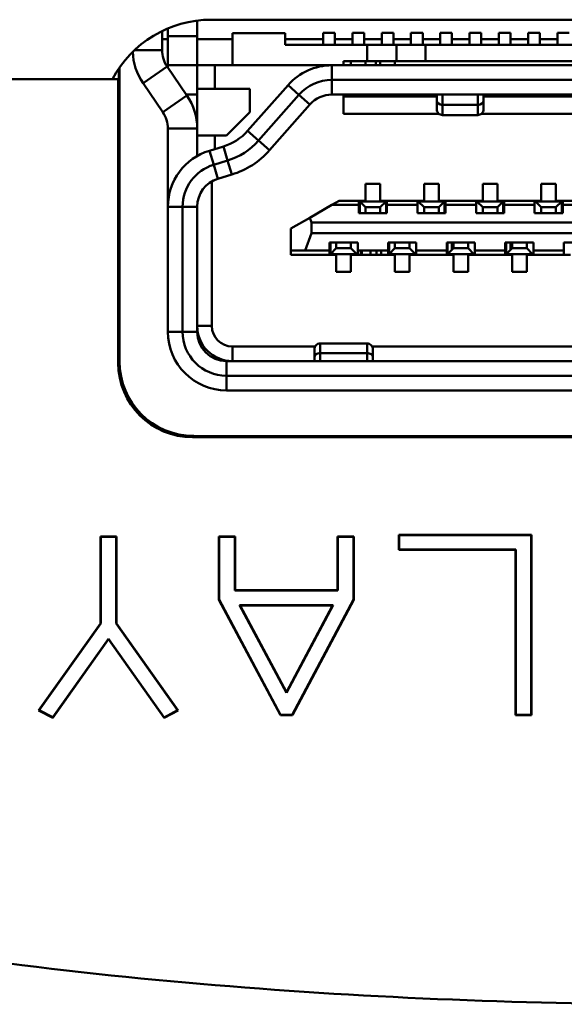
# Model space of a CAD drawing. Header units: inches. Extents: x 2.2 to 39.6, y -5.4 to 27.4.
# Tile 27 of 62: x 13.764 to 14.13, y 18.769 to 19.431. Entities that reach past the tile are written whole.
import ezdxf

# ---------------------------------------------------------------- set-up
doc = ezdxf.new("R2010")
doc.units = ezdxf.units.IN
doc.header["$MEASUREMENT"] = 0
doc.layers.add('Visible Edges(ANSI)', color=7, linetype='Continuous', lineweight=50)

msp = doc.modelspace()

# ---------------------------------------------------------------- linework, layer by layer
at = {"layer": 'Visible Edges(ANSI)'}
for p, q in [((13.88311, 19.42042), (13.88311, 19.43081)), ((13.89248, 19.4314), (14.42493, 19.4314)), ((13.85949, 19.41097), (13.85949, 19.42375)), ((13.85949, 19.41097), (13.85949, 19.42375)), ((13.86343, 19.42554), (13.86343, 19.42042)), ((13.90674, 19.42239), (13.90674, 19.40073)), ((13.94217, 19.42239), (13.90674, 19.42239)), ((13.94217, 19.41451), (13.94217, 19.42239)), ((13.96776, 19.42258), (13.97563, 19.42258)), ((13.98744, 19.42258), (13.99532, 19.42258)), ((13.99532, 19.42258), (13.98744, 19.42258)), ((14.00713, 19.42258), (14.015, 19.42258)), ((14.02681, 19.42258), (14.03469, 19.42258)), ((14.03469, 19.42258), (14.02681, 19.42258)), ((14.0465, 19.42258), (14.05437, 19.42258)), ((14.06619, 19.42258), (14.07406, 19.42258)), ((14.07406, 19.42258), (14.06619, 19.42258)), ((14.08587, 19.42258), (14.09374, 19.42258)), ((14.10556, 19.42258), (14.11343, 19.42258)), ((14.11343, 19.42258), (14.10556, 19.42258)), ((14.12524, 19.42258), (14.13311, 19.42258)), ((13.85949, 19.4184), (13.86343, 19.4184)), ((13.88311, 19.42042), (13.86343, 19.42042)), ((13.86343, 19.42042), (13.88311, 19.42042)), ((13.88311, 19.4184), (13.90674, 19.4184)), ((13.94217, 19.4184), (13.96776, 19.4184)), ((13.99729, 19.41451), (13.94217, 19.41451)), ((13.99729, 19.41451), (13.94217, 19.41451)), ((13.97563, 19.4184), (13.98744, 19.4184)), ((13.99532, 19.4184), (14.00713, 19.4184)), ((13.99729, 19.40349), (13.99729, 19.41451)), ((13.99729, 19.40349), (13.99729, 19.41451)), ((14.015, 19.4184), (14.02681, 19.4184)), ((14.01697, 19.41451), (14.01697, 19.40349)), ((14.03469, 19.4184), (14.0465, 19.4184)), ((14.28075, 19.41451), (14.03666, 19.41451)), ((14.28075, 19.41451), (14.03666, 19.41451)), ((14.03666, 19.41451), (14.03666, 19.40349)), ((14.03666, 19.40349), (14.03666, 19.41451)), ((14.05437, 19.4184), (14.06619, 19.4184)), ((14.07406, 19.4184), (14.08587, 19.4184)), ((14.09374, 19.4184), (14.10556, 19.4184)), ((14.11343, 19.4184), (14.12524, 19.4184)), ((13.85949, 19.41097), (13.84103, 19.41097)), ((13.84103, 19.41097), (13.85949, 19.41097)), ((13.98154, 19.40349), (13.99729, 19.40349)), ((13.98154, 19.40073), (13.98154, 19.40349)), ((13.98154, 19.40073), (13.98154, 19.40349)), ((13.98154, 19.40349), (13.99729, 19.40349)), ((13.98646, 19.40349), (13.98646, 19.40073)), ((13.98646, 19.40073), (13.98646, 19.40349)), ((13.9963, 19.40073), (13.9963, 19.40349)), ((14.00319, 19.40349), (14.00319, 19.40073)), ((14.00615, 19.40349), (14.00615, 19.40073)), ((14.00615, 19.40073), (14.00615, 19.40349)), ((14.01599, 19.40073), (14.01599, 19.40349)), ((14.03666, 19.40349), (14.28075, 19.40349)), ((14.03666, 19.40349), (14.28075, 19.40349)), ((13.83052, 19.3914), (13.83053, 19.39866)), ((13.83087, 19.39917), (13.83087, 19.3914)), ((13.86294, 19.39984), (13.84671, 19.38871)), ((13.84671, 19.38871), (13.86294, 19.39984)), ((13.87622, 19.38047), (13.86294, 19.39984)), ((13.88311, 19.40073), (13.86343, 19.40073)), ((13.86343, 19.40073), (13.86343, 19.39913)), ((13.86343, 19.40073), (13.88311, 19.40073)), ((13.88311, 19.40073), (13.89493, 19.40073)), ((13.88311, 19.38498), (13.88311, 19.40073)), ((13.88311, 19.40073), (13.89493, 19.40073)), ((13.88311, 19.38498), (13.88311, 19.40073)), ((13.90674, 19.40073), (13.89493, 19.40073)), ((13.89493, 19.40073), (13.89493, 19.38498)), ((13.89493, 19.40073), (13.90674, 19.40073)), ((13.89493, 19.40073), (13.89493, 19.38498)), ((13.90674, 19.40073), (13.97367, 19.40073)), ((13.96973, 19.40053), (13.96973, 19.40073)), ((13.96973, 19.40053), (13.96973, 19.40073)), ((13.97367, 19.39089), (13.97367, 19.40073)), ((13.97367, 19.40073), (14.18193, 19.40073)), ((13.97367, 19.40073), (13.97367, 19.39089)), ((13.33326, 19.3914), (13.82615, 19.3914)), ((13.33326, 19.3914), (13.83, 19.3914)), ((13.83002, 19.20065), (13.83, 19.3914)), ((13.83, 19.3914), (13.83052, 19.3914)), ((13.83087, 19.3914), (13.83089, 19.20152)), ((13.84671, 19.38871), (13.85998, 19.36934)), ((13.85998, 19.36934), (13.84671, 19.38871)), ((13.97367, 19.39089), (14.18193, 19.39089)), ((13.97367, 19.38105), (13.97367, 19.39089)), ((14.18193, 19.39089), (13.97367, 19.39089)), ((13.97367, 19.38105), (13.97367, 19.39089)), ((13.88311, 19.38105), (13.87582, 19.38105)), ((13.87582, 19.38105), (13.88311, 19.38105)), ((13.88311, 19.38498), (13.89493, 19.38498)), ((13.89493, 19.38498), (13.88311, 19.38498)), ((13.88311, 19.38105), (13.88311, 19.38498)), ((13.88311, 19.35821), (13.88311, 19.38105)), ((13.89493, 19.38498), (13.91855, 19.38498)), ((13.89493, 19.38498), (13.91855, 19.38498)), ((13.91696, 19.35661), (13.94415, 19.38741)), ((13.91855, 19.38498), (13.91855, 19.36924)), ((13.91855, 19.38498), (13.91855, 19.36924)), ((13.95153, 19.3809), (13.94415, 19.38741)), ((13.94415, 19.38741), (13.95153, 19.3809)), ((14.18193, 19.38105), (13.97367, 19.38105)), ((13.98154, 19.36805), (13.98154, 19.38105)), ((13.98154, 19.36805), (13.98154, 19.38105)), ((13.98646, 19.38105), (13.98646, 19.37987)), ((13.98646, 19.37987), (13.98646, 19.38105)), ((13.9963, 19.37987), (13.9963, 19.38105)), ((14.00319, 19.38105), (14.00319, 19.37987)), ((14.00615, 19.38105), (14.00615, 19.37987)), ((14.00615, 19.37987), (14.00615, 19.38105)), ((14.01599, 19.37987), (14.01599, 19.38105)), ((14.04412, 19.38105), (14.04412, 19.37694)), ((14.04412, 19.37694), (14.04412, 19.38105)), ((14.04805, 19.38105), (14.04805, 19.37415)), ((14.04805, 19.38105), (14.04805, 19.37415)), ((14.07168, 19.37415), (14.07168, 19.38105)), ((14.07168, 19.37415), (14.07168, 19.38105)), ((14.07561, 19.38105), (14.07561, 19.37694)), ((14.07561, 19.38105), (14.07561, 19.37694)), ((13.87622, 19.38047), (13.85998, 19.36934)), ((13.85998, 19.36934), (13.87622, 19.38047)), ((13.92434, 19.3501), (13.95153, 19.3809)), ((13.95153, 19.3809), (13.92434, 19.3501)), ((13.95891, 19.37439), (13.93172, 19.34359)), ((13.95153, 19.3809), (13.95891, 19.37439)), ((13.95153, 19.3809), (13.95891, 19.37439)), ((14.04412, 19.37987), (13.98154, 19.37987)), ((14.2418, 19.37987), (14.07561, 19.37987)), ((13.91855, 19.36924), (13.9028, 19.35349)), ((13.91855, 19.36924), (13.9028, 19.35349)), ((14.04569, 19.36805), (13.98154, 19.36805)), ((13.98154, 19.36805), (14.04569, 19.36805)), ((14.04805, 19.37415), (14.07168, 19.37415)), ((14.04805, 19.37415), (14.07168, 19.37415)), ((14.24337, 19.36805), (14.07404, 19.36805)), ((14.07404, 19.36805), (14.24337, 19.36805)), ((14.04805, 19.36727), (14.07168, 19.36727)), ((13.86343, 19.30565), (13.86343, 19.35821)), ((13.86343, 19.35821), (13.88311, 19.35821)), ((13.86343, 19.35821), (13.88311, 19.35821)), ((13.88311, 19.35821), (13.88311, 19.35349)), ((13.91696, 19.35661), (13.92434, 19.3501)), ((13.92434, 19.3501), (13.91696, 19.35661)), ((13.88311, 19.33975), (13.88311, 19.35349)), ((13.88311, 19.33975), (13.88311, 19.35349)), ((13.88311, 19.35349), (13.89493, 19.35349)), ((13.89493, 19.35349), (13.88311, 19.35349)), ((13.9028, 19.35349), (13.89493, 19.35349)), ((13.89493, 19.35349), (13.89493, 19.34441)), ((13.89493, 19.35349), (13.89493, 19.34441)), ((13.9028, 19.35349), (13.89493, 19.35349)), ((13.92434, 19.3501), (13.93172, 19.34359)), ((13.93172, 19.34359), (13.92434, 19.3501)), ((13.89136, 19.34333), (13.90069, 19.34616)), ((13.90069, 19.34616), (13.89136, 19.34333)), ((13.89136, 19.34333), (13.89422, 19.33391)), ((13.89422, 19.33391), (13.89136, 19.34333)), ((13.90069, 19.34616), (13.90355, 19.33674)), ((13.90355, 19.33674), (13.90069, 19.34616)), ((13.89422, 19.33391), (13.90355, 19.33674)), ((13.90355, 19.33674), (13.89422, 19.33391)), ((13.90355, 19.33674), (13.90641, 19.32732)), ((13.90641, 19.32732), (13.90355, 19.33674)), ((13.89708, 19.32449), (13.89422, 19.33391)), ((13.89708, 19.32449), (13.89422, 19.33391)), ((13.89296, 19.3227), (13.89296, 19.22553)), ((13.89296, 19.3227), (13.89296, 19.22553)), ((13.90641, 19.32732), (13.89708, 19.32449)), ((13.9963, 19.30959), (13.9963, 19.32101)), ((13.9963, 19.32101), (14.00615, 19.32101)), ((13.9963, 19.30959), (13.9963, 19.32101)), ((13.9963, 19.32101), (14.00615, 19.32101)), ((14.00615, 19.32101), (14.00615, 19.30959)), ((14.00615, 19.32101), (14.00615, 19.30959)), ((14.03567, 19.30959), (14.03567, 19.32101)), ((14.03567, 19.32101), (14.04552, 19.32101)), ((14.03567, 19.30959), (14.03567, 19.32101)), ((14.03567, 19.32101), (14.04552, 19.32101)), ((14.04552, 19.32101), (14.04552, 19.30959)), ((14.04552, 19.32101), (14.04552, 19.30959)), ((14.07504, 19.30959), (14.07504, 19.32101)), ((14.07504, 19.32101), (14.08489, 19.32101)), ((14.07504, 19.30959), (14.07504, 19.32101)), ((14.07504, 19.32101), (14.08489, 19.32101)), ((14.08489, 19.32101), (14.08489, 19.30959)), ((14.08489, 19.32101), (14.08489, 19.30959)), ((14.11441, 19.30959), (14.11441, 19.32101)), ((14.11441, 19.32101), (14.12426, 19.32101)), ((14.11441, 19.30959), (14.11441, 19.32101)), ((14.11441, 19.32101), (14.12426, 19.32101)), ((14.12426, 19.32101), (14.12426, 19.30959)), ((14.12426, 19.32101), (14.12426, 19.30959)), ((13.97367, 19.30683), (13.97844, 19.30959)), ((13.97844, 19.30959), (13.97367, 19.30683)), ((13.97844, 19.30959), (13.9963, 19.30959)), ((13.99178, 19.30959), (13.97844, 19.30959)), ((13.99178, 19.30683), (13.99178, 19.30959)), ((13.99178, 19.30683), (13.99178, 19.30959)), ((13.99237, 19.30132), (13.99237, 19.3092)), ((13.99237, 19.3092), (13.9963, 19.30526)), ((13.99237, 19.3092), (13.9963, 19.30526)), ((14.01008, 19.3092), (13.99237, 19.3092)), ((14.00615, 19.30959), (14.03567, 19.30959)), ((14.00615, 19.30526), (14.01008, 19.3092)), ((14.00615, 19.30526), (14.01008, 19.3092)), ((14.01008, 19.3092), (14.01008, 19.30132)), ((14.01008, 19.3092), (14.01008, 19.30132)), ((14.01067, 19.3092), (14.01056, 19.3092)), ((14.01056, 19.3092), (14.01056, 19.30132)), ((14.03115, 19.30959), (14.01067, 19.30959)), ((14.01067, 19.30959), (14.01067, 19.30683)), ((14.01067, 19.30959), (14.01067, 19.30683)), ((14.03115, 19.30683), (14.03115, 19.30959)), ((14.03115, 19.30683), (14.03115, 19.30959)), ((14.03174, 19.3092), (14.03567, 19.30526)), ((14.04945, 19.3092), (14.03174, 19.3092)), ((14.04552, 19.30959), (14.07504, 19.30959)), ((14.04552, 19.30526), (14.04945, 19.3092)), ((14.04945, 19.3092), (14.04945, 19.30132)), ((14.05004, 19.3092), (14.04993, 19.3092)), ((14.04993, 19.3092), (14.04993, 19.30132)), ((14.07052, 19.30959), (14.05004, 19.30959)), ((14.05004, 19.30959), (14.05004, 19.30683)), ((14.05004, 19.30959), (14.05004, 19.30683)), ((14.07052, 19.30683), (14.07052, 19.30959)), ((14.07052, 19.30683), (14.07052, 19.30959)), ((14.07111, 19.3092), (14.07504, 19.30526)), ((14.08882, 19.3092), (14.07111, 19.3092)), ((14.08489, 19.30959), (14.11441, 19.30959)), ((14.08489, 19.30526), (14.08882, 19.3092)), ((14.08882, 19.3092), (14.08882, 19.30132)), ((14.08941, 19.3092), (14.0893, 19.3092)), ((14.0893, 19.3092), (14.0893, 19.30132)), ((14.10989, 19.30959), (14.08941, 19.30959)), ((14.08941, 19.30959), (14.08941, 19.30683)), ((14.08941, 19.30959), (14.08941, 19.30683)), ((14.10989, 19.30683), (14.10989, 19.30959)), ((14.10989, 19.30683), (14.10989, 19.30959)), ((14.11048, 19.3092), (14.11441, 19.30526)), ((14.12819, 19.3092), (14.11048, 19.3092)), ((14.12426, 19.30959), (14.15378, 19.30959)), ((14.12426, 19.30526), (14.12819, 19.3092)), ((14.12819, 19.3092), (14.12819, 19.30132)), ((14.12878, 19.3092), (14.12867, 19.3092)), ((14.12867, 19.3092), (14.12867, 19.30132)), ((14.14926, 19.30959), (14.12878, 19.30959)), ((14.12878, 19.30959), (14.12878, 19.30683)), ((14.12878, 19.30959), (14.12878, 19.30683)), ((13.86343, 19.2216), (13.86343, 19.30565)), ((13.86343, 19.30565), (13.87327, 19.30565)), ((13.87327, 19.30565), (13.86343, 19.30565)), ((13.87327, 19.30565), (13.87327, 19.2216)), ((13.87327, 19.2216), (13.87327, 19.30565)), ((13.87327, 19.30565), (13.88311, 19.30565)), ((13.87327, 19.30565), (13.88311, 19.30565)), ((13.88311, 19.30565), (13.88311, 19.2216)), ((13.95876, 19.29823), (13.97367, 19.30683)), ((13.95876, 19.29823), (13.97367, 19.30683)), ((13.97367, 19.30683), (13.99178, 19.30683)), ((13.97367, 19.30683), (13.99178, 19.30683)), ((13.99178, 19.30683), (13.99178, 19.30132)), ((13.99178, 19.30132), (13.99178, 19.30683)), ((13.9963, 19.30526), (13.9963, 19.30132)), ((13.9963, 19.30526), (14.00615, 19.30526)), ((13.9963, 19.30526), (13.9963, 19.30132)), ((14.00615, 19.30526), (13.9963, 19.30526)), ((14.00615, 19.30132), (14.00615, 19.30526)), ((14.00615, 19.30132), (14.00615, 19.30526)), ((14.01067, 19.30132), (14.01067, 19.30683)), ((14.01067, 19.30683), (14.03115, 19.30683)), ((14.01067, 19.30683), (14.03115, 19.30683)), ((14.01067, 19.30683), (14.01067, 19.30132)), ((14.03115, 19.30683), (14.03115, 19.30132)), ((14.03115, 19.30132), (14.03115, 19.30683)), ((14.03567, 19.30526), (14.04552, 19.30526)), ((14.03567, 19.30526), (14.03567, 19.30132)), ((14.04552, 19.30526), (14.03567, 19.30526)), ((14.04552, 19.30132), (14.04552, 19.30526)), ((14.05004, 19.30132), (14.05004, 19.30683)), ((14.05004, 19.30683), (14.07052, 19.30683)), ((14.05004, 19.30683), (14.07052, 19.30683)), ((14.05004, 19.30683), (14.05004, 19.30132)), ((14.07052, 19.30683), (14.07052, 19.30132)), ((14.07052, 19.30132), (14.07052, 19.30683)), ((14.07504, 19.30526), (14.08489, 19.30526)), ((14.07504, 19.30526), (14.07504, 19.30132)), ((14.08489, 19.30526), (14.07504, 19.30526)), ((14.08489, 19.30132), (14.08489, 19.30526)), ((14.08941, 19.30132), (14.08941, 19.30683)), ((14.08941, 19.30683), (14.10989, 19.30683)), ((14.08941, 19.30683), (14.10989, 19.30683)), ((14.08941, 19.30683), (14.08941, 19.30132)), ((14.10989, 19.30683), (14.10989, 19.30132)), ((14.10989, 19.30132), (14.10989, 19.30683)), ((14.11441, 19.30526), (14.12426, 19.30526)), ((14.11441, 19.30526), (14.11441, 19.30132)), ((14.12426, 19.30526), (14.11441, 19.30526)), ((14.12426, 19.30132), (14.12426, 19.30526)), ((14.12878, 19.30132), (14.12878, 19.30683)), ((14.12878, 19.30683), (14.14926, 19.30683)), ((14.12878, 19.30683), (14.14926, 19.30683)), ((14.12878, 19.30683), (14.12878, 19.30132)), ((13.94611, 19.29092), (13.95876, 19.29823)), ((13.94611, 19.29092), (13.95876, 19.29823)), ((13.95876, 19.29823), (13.95989, 19.29502)), ((13.95989, 19.29502), (13.95876, 19.29823)), ((14.35752, 19.29502), (13.95989, 19.29502)), ((13.95989, 19.29502), (13.95989, 19.28794)), ((13.95989, 19.29502), (13.95989, 19.28794)), ((14.35752, 19.29502), (13.95989, 19.29502)), ((13.99178, 19.30132), (14.01067, 19.30132)), ((14.01067, 19.30132), (13.99178, 19.30132)), ((14.03115, 19.30132), (14.05004, 19.30132)), ((14.05004, 19.30132), (14.03115, 19.30132)), ((14.07052, 19.30132), (14.08941, 19.30132)), ((14.08941, 19.30132), (14.07052, 19.30132)), ((14.10989, 19.30132), (14.12878, 19.30132)), ((14.12878, 19.30132), (14.10989, 19.30132)), ((13.94611, 19.27613), (13.94611, 19.29092)), ((13.94611, 19.27613), (13.94611, 19.29092)), ((13.95575, 19.27613), (13.95989, 19.28794)), ((13.95989, 19.28794), (13.95575, 19.27613)), ((13.95989, 19.28794), (14.35752, 19.28794)), ((13.95989, 19.28794), (14.35752, 19.28794)), ((13.86343, 19.28065), (13.86343, 19.26687)), ((13.95575, 19.27613), (13.94611, 19.27613)), ((13.95575, 19.27613), (13.94611, 19.27613)), ((13.94611, 19.27337), (13.94611, 19.27613)), ((13.94611, 19.27613), (13.94611, 19.27337)), ((13.97209, 19.27613), (13.95575, 19.27613)), ((13.97209, 19.27613), (13.95575, 19.27613)), ((13.97209, 19.28164), (13.99099, 19.28164)), ((13.99099, 19.28164), (13.97209, 19.28164)), ((13.97209, 19.28164), (13.97209, 19.27613)), ((13.97209, 19.27613), (13.97209, 19.28164)), ((13.97209, 19.27337), (13.97209, 19.27613)), ((13.97209, 19.27337), (13.97209, 19.27613)), ((13.97268, 19.27376), (13.97268, 19.28164)), ((13.97268, 19.27376), (13.97662, 19.2777)), ((13.97662, 19.2777), (13.97268, 19.27376)), ((13.97662, 19.28164), (13.97662, 19.2777)), ((13.97662, 19.28164), (13.97662, 19.2777)), ((13.97662, 19.2777), (13.98646, 19.2777)), ((13.97662, 19.2777), (13.98646, 19.2777)), ((13.98646, 19.2777), (13.98646, 19.28164)), ((13.98646, 19.2777), (13.9904, 19.27376)), ((13.99099, 19.27613), (13.99099, 19.28164)), ((13.99099, 19.28164), (13.99099, 19.27613)), ((14.01146, 19.27613), (13.99099, 19.27613)), ((14.01146, 19.27613), (13.99099, 19.27613)), ((13.99099, 19.27613), (13.99099, 19.27337)), ((13.99315, 19.27613), (13.99315, 19.27376)), ((13.99374, 19.27613), (13.99374, 19.27337)), ((13.99965, 19.27613), (13.99965, 19.27337)), ((13.99965, 19.27337), (13.99965, 19.27613)), ((14.00359, 19.27337), (14.00359, 19.27613)), ((14.00359, 19.27613), (14.00359, 19.27337)), ((14.00674, 19.27613), (14.00674, 19.27337)), ((14.03036, 19.28164), (14.01146, 19.28164)), ((14.01146, 19.28164), (14.01146, 19.27613)), ((14.01146, 19.28164), (14.03036, 19.28164)), ((14.01146, 19.27613), (14.01146, 19.28164)), ((14.01146, 19.27337), (14.01146, 19.27613)), ((14.01205, 19.27376), (14.01205, 19.28164)), ((14.01205, 19.27376), (14.01599, 19.2777)), ((14.01599, 19.2777), (14.01205, 19.27376)), ((14.01599, 19.28164), (14.01599, 19.2777)), ((14.01599, 19.28164), (14.01599, 19.2777)), ((14.01599, 19.2777), (14.02583, 19.2777)), ((14.01599, 19.2777), (14.02583, 19.2777)), ((14.02583, 19.2777), (14.02583, 19.28164)), ((14.02583, 19.2777), (14.02977, 19.27376)), ((14.03036, 19.27613), (14.03036, 19.28164)), ((14.03036, 19.28164), (14.03036, 19.27613)), ((14.05083, 19.27613), (14.03036, 19.27613)), ((14.05083, 19.27613), (14.03036, 19.27613)), ((14.03036, 19.27613), (14.03036, 19.27337)), ((14.03036, 19.27613), (14.03036, 19.27337)), ((14.06973, 19.28164), (14.05083, 19.28164)), ((14.05083, 19.28164), (14.05083, 19.27613)), ((14.05083, 19.28164), (14.06973, 19.28164)), ((14.05083, 19.27613), (14.05083, 19.28164)), ((14.05083, 19.27337), (14.05083, 19.27613)), ((14.05083, 19.27337), (14.05083, 19.27613)), ((14.05142, 19.27376), (14.05142, 19.28164)), ((14.05142, 19.27376), (14.05536, 19.2777)), ((14.05437, 19.28164), (14.05437, 19.28006)), ((14.05437, 19.28006), (14.05437, 19.27672)), ((14.05536, 19.28164), (14.05536, 19.2777)), ((14.05536, 19.2777), (14.0652, 19.2777)), ((14.05536, 19.2777), (14.0652, 19.2777)), ((14.0652, 19.2777), (14.0652, 19.28164)), ((14.0652, 19.2777), (14.06914, 19.27376)), ((14.06973, 19.27613), (14.06973, 19.28164)), ((14.0902, 19.27613), (14.06973, 19.27613)), ((14.0902, 19.27613), (14.06973, 19.27613)), ((14.06973, 19.27613), (14.06973, 19.27337)), ((14.1091, 19.28164), (14.0902, 19.28164)), ((14.0902, 19.28164), (14.0902, 19.27613)), ((14.0902, 19.28164), (14.1091, 19.28164)), ((14.0902, 19.27613), (14.0902, 19.28164)), ((14.0902, 19.27337), (14.0902, 19.27613)), ((14.0902, 19.27337), (14.0902, 19.27613)), ((14.09079, 19.27376), (14.09079, 19.28164)), ((14.09079, 19.27376), (14.09473, 19.2777)), ((14.09374, 19.28164), (14.09374, 19.28006)), ((14.09374, 19.28006), (14.09374, 19.27672)), ((14.09473, 19.28164), (14.09473, 19.2777)), ((14.09473, 19.2777), (14.10457, 19.2777)), ((14.09473, 19.2777), (14.10457, 19.2777)), ((14.10457, 19.2777), (14.10457, 19.28164)), ((14.10457, 19.2777), (14.10851, 19.27376)), ((14.1091, 19.27613), (14.1091, 19.28164)), ((14.12957, 19.27613), (14.1091, 19.27613)), ((14.12957, 19.27613), (14.1091, 19.27613)), ((14.1091, 19.27613), (14.1091, 19.27337)), ((14.14847, 19.28164), (14.12957, 19.28164)), ((14.12957, 19.28164), (14.12957, 19.27613)), ((14.12957, 19.28164), (14.14847, 19.28164)), ((14.12957, 19.27613), (14.12957, 19.28164)), ((14.12957, 19.27337), (14.12957, 19.27613)), ((14.12957, 19.27337), (14.12957, 19.27613)), ((13.97662, 19.27337), (13.94611, 19.27337)), ((13.94611, 19.27337), (13.97209, 19.27337)), ((13.9904, 19.27376), (13.97268, 19.27376)), ((13.97662, 19.26195), (13.97662, 19.27337)), ((14.01599, 19.27337), (13.98646, 19.27337)), ((13.98646, 19.27337), (13.98646, 19.26195)), ((14.02977, 19.27376), (14.01205, 19.27376)), ((14.01599, 19.26195), (14.01599, 19.27337)), ((14.01599, 19.26195), (14.01599, 19.27337)), ((14.05536, 19.27337), (14.02583, 19.27337)), ((14.02583, 19.27337), (14.02583, 19.26195)), ((14.02583, 19.27337), (14.02583, 19.26195)), ((14.03036, 19.27337), (14.05083, 19.27337)), ((14.06914, 19.27376), (14.05142, 19.27376)), ((14.05536, 19.26195), (14.05536, 19.27337)), ((14.05536, 19.26195), (14.05536, 19.27337)), ((14.09473, 19.27337), (14.0652, 19.27337)), ((14.0652, 19.27337), (14.0652, 19.26195)), ((14.0652, 19.27337), (14.0652, 19.26195)), ((14.06973, 19.27337), (14.0902, 19.27337)), ((14.10851, 19.27376), (14.09079, 19.27376)), ((14.09473, 19.26195), (14.09473, 19.27337)), ((14.09473, 19.26195), (14.09473, 19.27337)), ((14.1341, 19.27337), (14.10457, 19.27337)), ((14.10457, 19.27337), (14.10457, 19.26195)), ((14.10457, 19.27337), (14.10457, 19.26195)), ((14.1091, 19.27337), (14.12957, 19.27337)), ((13.86343, 19.26687), (13.86343, 19.26687)), ((13.86343, 19.26687), (13.86343, 19.26687)), ((13.98646, 19.26195), (13.97662, 19.26195)), ((14.02583, 19.26195), (14.01599, 19.26195)), ((14.02583, 19.26195), (14.01599, 19.26195)), ((14.0652, 19.26195), (14.05536, 19.26195)), ((14.0652, 19.26195), (14.05536, 19.26195)), ((14.10457, 19.26195), (14.09473, 19.26195)), ((14.10457, 19.26195), (14.09473, 19.26195)), ((13.86343, 19.23931), (13.86343, 19.23931)), ((13.86343, 19.2275), (13.86343, 19.2275)), ((13.89296, 19.22553), (13.88311, 19.22553)), ((13.88311, 19.22553), (13.89296, 19.22553)), ((13.86343, 19.2216), (13.87327, 19.2216)), ((13.86343, 19.2216), (13.86343, 19.2216)), ((13.87327, 19.2216), (13.86343, 19.2216)), ((13.88311, 19.2216), (13.87327, 19.2216)), ((13.88311, 19.2216), (13.87327, 19.2216)), ((13.90674, 19.21176), (13.96238, 19.21176)), ((13.90674, 19.21176), (13.96238, 19.21176)), ((13.90674, 19.20191), (13.90674, 19.21176)), ((13.90674, 19.21176), (13.90674, 19.20191)), ((13.99729, 19.21372), (13.96579, 19.21372)), ((14.0007, 19.21176), (14.31671, 19.21176)), ((14.0007, 19.21176), (14.31671, 19.21176)), ((13.96185, 19.20191), (13.96185, 19.20442)), ((13.96185, 19.20442), (13.96185, 19.20191)), ((13.99729, 19.20728), (13.96579, 19.20728)), ((13.96579, 19.20728), (13.96579, 19.20191)), ((13.96579, 19.20191), (13.96579, 19.20728)), ((13.96579, 19.20728), (13.99729, 19.20728)), ((13.99729, 19.20728), (13.99729, 19.20191)), ((14.00122, 19.20442), (14.00122, 19.20191)), ((13.9028, 19.19207), (13.9028, 19.20191)), ((13.9028, 19.19207), (13.9028, 19.20191)), ((13.9028, 19.20191), (14.41461, 19.20191)), ((13.9028, 19.20191), (14.41461, 19.20191)), ((13.9028, 19.19207), (13.9028, 19.18223)), ((13.9028, 19.19207), (14.41461, 19.19207)), ((13.9028, 19.18223), (13.9028, 19.19207)), ((14.41461, 19.19207), (13.9028, 19.19207)), ((14.41461, 19.18223), (13.9028, 19.18223)), ((13.9028, 19.18223), (14.41461, 19.18223)), ((14.4386, 19.15066), (13.88002, 19.15066)), ((13.88089, 19.15153), (14.43773, 19.15153)), ((13.8181, 19.02552), (13.8181, 19.08403)), ((13.81832, 19.0838), (13.8181, 19.08403)), ((13.8181, 19.08403), (13.82893, 19.08403)), ((13.81832, 19.02544), (13.81832, 19.0838)), ((13.81832, 19.0838), (13.82871, 19.0838)), ((13.82871, 19.0838), (13.82893, 19.08403)), ((13.82871, 19.0838), (13.82871, 19.02545)), ((13.82893, 19.08403), (13.82894, 19.02552)), ((13.89773, 19.08403), (13.90866, 19.08403)), ((13.89773, 19.08403), (13.89795, 19.0838)), ((13.89773, 19.0415), (13.89773, 19.08403)), ((13.89795, 19.0838), (13.90844, 19.0838)), ((13.89795, 19.04156), (13.89795, 19.0838)), ((13.90844, 19.0838), (13.90866, 19.08403)), ((13.90844, 19.0838), (13.90844, 19.04756)), ((13.90866, 19.08403), (13.90867, 19.04779)), ((13.97746, 19.04779), (13.97746, 19.08403)), ((13.97768, 19.0838), (13.97746, 19.08403)), ((13.97746, 19.08403), (13.98829, 19.08403)), ((13.97768, 19.0838), (13.98807, 19.0838)), ((13.97768, 19.04756), (13.97768, 19.0838)), ((13.98807, 19.0838), (13.98829, 19.08403)), ((13.98807, 19.0838), (13.98807, 19.04156)), ((13.98829, 19.08403), (13.9883, 19.0415)), ((14.01874, 19.08513), (14.10789, 19.08513)), ((14.01874, 19.08513), (14.01896, 19.08491)), ((14.01874, 19.07511), (14.01874, 19.08513)), ((14.01896, 19.08491), (14.10767, 19.08491)), ((14.01896, 19.07533), (14.01896, 19.08491)), ((14.10767, 19.08491), (14.10789, 19.08513)), ((14.10767, 19.08491), (14.10767, 18.96419)), ((14.10789, 19.08513), (14.1079, 18.96396)), ((14.01896, 19.07533), (14.01874, 19.07511)), ((14.09706, 19.07511), (14.01874, 19.07511)), ((14.09728, 19.07533), (14.01896, 19.07533)), ((14.09705, 18.96396), (14.09706, 19.07511)), ((14.09728, 19.07533), (14.09706, 19.07511)), ((14.09728, 18.96419), (14.09728, 19.07533)), ((13.90844, 19.04756), (13.90867, 19.04779)), ((13.90844, 19.04756), (13.97768, 19.04756)), ((13.90867, 19.04779), (13.97746, 19.04779)), ((13.97768, 19.04756), (13.97746, 19.04779)), ((13.89795, 19.04156), (13.89773, 19.0415)), ((13.93901, 18.96396), (13.89773, 19.0415)), ((13.93915, 18.96419), (13.89795, 19.04156)), ((13.94306, 18.97879), (13.91164, 19.03778)), ((13.91164, 19.03778), (13.97449, 19.03778)), ((13.91164, 19.03778), (13.91201, 19.03755)), ((13.97411, 19.03755), (13.91201, 19.03755)), ((13.91201, 19.03755), (13.94306, 18.97928)), ((13.97449, 19.03778), (13.94306, 18.97879)), ((13.94306, 18.97928), (13.97411, 19.03755)), ((13.98807, 19.04156), (13.94697, 18.96419)), ((13.9883, 19.0415), (13.94711, 18.96396)), ((13.97449, 19.03778), (13.97411, 19.03755)), ((13.98807, 19.04156), (13.9883, 19.0415)), ((13.7765, 18.9671), (13.8181, 19.02552)), ((13.77684, 18.96719), (13.81832, 19.02544)), ((13.81832, 19.02544), (13.8181, 19.02552)), ((13.82871, 19.02545), (13.82894, 19.02552)), ((13.82871, 19.02545), (13.8699, 18.96718)), ((13.82894, 19.02552), (13.87023, 18.9671)), ((13.82347, 19.01527), (13.78606, 18.96243)), ((13.82347, 19.01488), (13.78613, 18.96213)), ((13.86097, 18.96233), (13.82347, 19.01527)), ((13.82347, 19.01527), (13.82347, 19.01488)), ((13.8609, 18.96203), (13.82347, 19.01488)), ((13.94306, 18.97928), (13.94306, 18.97879)), ((13.7765, 18.9671), (13.77684, 18.96719)), ((13.78613, 18.96213), (13.7765, 18.9671)), ((13.78606, 18.96243), (13.77684, 18.96719)), ((13.87023, 18.9671), (13.8609, 18.96203)), ((13.8699, 18.96718), (13.86097, 18.96233)), ((13.8699, 18.96718), (13.87023, 18.9671)), ((13.93915, 18.96419), (13.93901, 18.96396)), ((13.94711, 18.96396), (13.93901, 18.96396)), ((13.94697, 18.96419), (13.93915, 18.96419)), ((13.94697, 18.96419), (13.94711, 18.96396)), ((14.09728, 18.96419), (14.09705, 18.96396)), ((14.1079, 18.96396), (14.09705, 18.96396)), ((14.10767, 18.96419), (14.09728, 18.96419)), ((14.10767, 18.96419), (14.1079, 18.96396)), ((13.78606, 18.96243), (13.78613, 18.96213)), ((13.86097, 18.96233), (13.8609, 18.96203))]:
    msp.add_line(p, q, dxfattribs=at)
for centre, radius, start, end in [((13.89248, 19.3564), 0.075, 90, 152.18186), ((13.87918, 19.41097), 0.03937, 181.69536, 214.43284), ((13.87918, 19.41097), 0.03937, 181.69536, 214.43284), ((13.87918, 19.41097), 0.01969, 180, 214.43284), ((13.97367, 19.36136), 0.03937, 90, 138.5666), ((13.97367, 19.36136), 0.02953, 90, 138.5666), ((13.97367, 19.36136), 0.02953, 90, 138.5666), ((13.97367, 19.36136), 0.01969, 90, 138.5666), ((13.97367, 19.36136), 0.01969, 90, 138.5666), ((13.84374, 19.35821), 0.03937, 0, 34.43284), ((13.84374, 19.35821), 0.03937, 0, 34.43284), ((13.84374, 19.35821), 0.01969, 0, 34.43284), ((13.84374, 19.35821), 0.01969, 0, 34.43284), ((14.04805, 19.3712), 0.00394, 179.99958, 270), ((14.07168, 19.3712), 0.00394, 270, 0.00042), ((13.8904, 19.38006), 0.03543, 286.88818, 318.5666), ((13.8904, 19.38006), 0.03543, 286.88818, 318.5666), ((13.8904, 19.38006), 0.04528, 286.88818, 318.5666), ((13.8904, 19.38006), 0.04528, 286.88818, 318.5666), ((13.9028, 19.30565), 0.03937, 106.88818, 180), ((13.9028, 19.30565), 0.03937, 106.88818, 180), ((13.8904, 19.38006), 0.05512, 286.88818, 318.5666), ((13.9028, 19.30565), 0.02953, 106.88818, 180), ((13.9028, 19.30565), 0.02953, 106.88818, 180), ((13.9028, 19.30565), 0.01969, 106.88818, 180), ((13.9028, 19.30565), 0.01969, 106.88818, 180), ((13.90674, 19.22553), 0.02362, 180.33444, 270), ((13.90674, 19.22553), 0.02362, 180.33444, 270), ((13.90674, 19.22553), 0.01378, 180, 270), ((13.90674, 19.22553), 0.01378, 180, 270), ((13.9028, 19.2216), 0.03937, 180, 270), ((13.9028, 19.2216), 0.03937, 180, 270), ((13.9028, 19.2216), 0.02953, 180, 270), ((13.9028, 19.2216), 0.02953, 180, 270), ((13.9028, 19.2216), 0.01969, 180, 270), ((13.9028, 19.2216), 0.01969, 180, 270), ((13.9028, 19.2216), 0.01969, 180, 270), ((13.96579, 19.20979), 0.00394, 90, 180.00038), ((13.99729, 19.20979), 0.00394, 359.99962, 90)]:
    msp.add_arc(centre, radius, start, end, dxfattribs=at)
for centre, major_axis, ratio, start_param, end_param in [((13.96776, 19.40683), (0, 0.01575), 0.00001, 5.221578, 6.28309), ((13.97563, 19.40683), (0, 0.01575), 0.00001, 5.221568, 6.283111), ((13.97563, 19.40683), (0, 0.01575), 0.00001, 5.221651, 6.28328), ((13.98744, 19.40683), (0, 0.01575), 0.00001, 5.221651, 6.28328), ((13.98744, 19.40683), (0, 0.01575), 0.00001, 5.221651, 6.28328), ((13.99532, 19.40683), (0, 0.01575), 0.00001, 5.221568, 6.283111), ((14.00713, 19.40683), (0, 0.01575), 0.00001, 5.221651, 6.28328), ((14.015, 19.40683), (0, 0.01575), 0.00001, 5.221591, 6.283148), ((14.015, 19.40683), (0, 0.01575), 0.00001, 5.221632, 6.283233), ((14.02681, 19.40683), (0, 0.01575), 0.00001, 5.22165, 6.28328), ((14.02681, 19.40683), (0, 0.01575), 0.00001, 5.22165, 6.28328), ((14.03469, 19.40683), (0, 0.01575), 0.00001, 5.221598, 6.28316), ((14.0465, 19.40683), (0, 0.01575), 0.00001, 5.221632, 6.283233), ((14.05437, 19.40683), (0, 0.01575), 0.00001, 5.221575, 6.283123), ((14.05437, 19.40683), (0, 0.01575), 0.00001, 5.221632, 6.283233), ((14.06619, 19.40683), (0, 0.01575), 0.00001, 5.221632, 6.283233), ((14.06619, 19.40683), (0, 0.01575), 0.00001, 5.221632, 6.283233), ((14.07406, 19.40683), (0, 0.01575), 0.00001, 5.221575, 6.283123), ((14.08587, 19.40683), (0, 0.01575), 0.00001, 5.221632, 6.283233), ((14.09374, 19.40683), (0, 0.01575), 0.00001, 5.22159, 6.283148), ((14.09374, 19.40683), (0, 0.01575), 0.00001, 5.221595, 6.283138), ((14.10556, 19.40683), (0, 0.01575), 0.00001, 5.221632, 6.283233), ((14.10556, 19.40683), (0, 0.01575), 0.00001, 5.221632, 6.283233), ((14.11343, 19.40683), (0, 0.01575), 0.00001, 5.22159, 6.283148), ((14.12524, 19.40683), (0, 0.01575), 0.00001, 5.221595, 6.283138), ((13.86343, 19.42042), (0, -0.01969), 0.00001, 4.712389, 6.283231), ((13.88311, 19.42042), (0, -0.01969), 0.00001, 4.712358, 6.283123), ((13.99729, 19.41451), (0.01969, 0), 0.00001, 0.03394, 1.587777), ((13.99729, 19.41451), (0.01969, 0), 0.00001, 6.210141, 7.85398), ((14.03666, 19.41451), (-0.01969, 0), 0.00001, 0.043009, 1.570795), ((14.03666, 19.41451), (-0.01969, 0), 0.00001, 0.043009, 1.570795), ((13.99729, 19.40349), (0.01969, 0), 0.00001, 0.03394, 1.587777), ((13.99729, 19.40349), (0.01969, 0), 0.00001, 6.210141, 7.85398), ((14.03666, 19.40349), (-0.01969, 0), 0.00001, 0.03394, 1.587777), ((14.03666, 19.40349), (-0.01969, 0), 0.00001, 0.03394, 1.587777), ((14.04805, 19.37694), (-0.00394, 0), 0.708492, 6.28318, 7.853984), ((14.04412, 19.39089), (0, -0.01969), 0.00001, 0.000069, 0.78349), ((14.04412, 19.39089), (0, -0.01969), 0.00001, 0.000069, 0.78349), ((14.04805, 19.37694), (-0.00394, 0), 0.708492, 0.000002, 1.570798), ((14.07168, 19.37694), (0.00394, 0), 0.708492, 4.712391, 6.283187), ((14.07168, 19.37694), (0.00394, 0), 0.708492, 4.712391, 6.283195), ((14.07561, 19.39089), (0, -0.01969), 0.00001, 6.283139, 7.066592), ((14.04805, 19.39089), (0, -0.02362), 0.00001, 0.000069, 0.78349), ((14.04805, 19.39089), (0, -0.02362), 0.00001, 0, 0.783438), ((14.07168, 19.39089), (0, -0.02362), 0.00001, 0.000004, 0.783441), ((14.07168, 19.39089), (0, -0.02362), 0.00001, 0, 0.783438), ((13.86343, 19.25309), (0, -0.01378), 0.00001, 0.000036, 3.141629), ((13.86343, 19.2275), (0, 0.01181), 0.00001, 0.000069, 1.570831), ((13.96185, 19.1901), (0, 0.01969), 0.00001, 5.526739, 6.283232), ((13.96579, 19.1901), (0, 0.02362), 0.00001, 5.526733, 6.283224), ((13.96579, 19.1901), (0, 0.02362), 0.00001, 5.526709, 6.283189), ((13.99729, 19.1901), (0, 0.02362), 0.00001, 5.526709, 6.283189), ((13.99729, 19.1901), (0, 0.02362), 0.00001, 5.526733, 6.283224), ((14.00122, 19.1901), (0, 0.01969), 0.00001, 5.52672, 6.283203), ((14.00122, 19.1901), (0, 0.01969), 0.00001, 5.526652, 6.283113), ((13.96579, 19.20442), (-0.00394, 0), 0.727257, 4.712387, 6.28319), ((13.96579, 19.20442), (-0.00394, 0), 0.727257, 4.712387, 6.283183), ((13.99729, 19.20442), (0.00394, 0), 0.727257, 6.283176, 7.853979), ((13.88002, 19.20065), (-0.05, 0), 0.999924, 0.000076, 1.570796), ((13.88089, 19.20153), (-0.05, 0), 0.999924, 0.000076, 1.570796)]:
    msp.add_ellipse(centre, major_axis=major_axis, ratio=ratio, start_param=start_param, end_param=end_param, dxfattribs=at)
for points, knots in [([(14.07862, 19.38105), (14.07854, 19.38105), (14.07847, 19.38104), (14.07839, 19.38104), (14.07831, 19.38104), (14.07823, 19.38103), (14.07815, 19.38102), (14.07807, 19.38102), (14.07799, 19.38101), (14.0779, 19.381), (14.07782, 19.38098), (14.07773, 19.38097), (14.07765, 19.38096), (14.07756, 19.38094), (14.07747, 19.38093), (14.07738, 19.38091), (14.07729, 19.38089), (14.0772, 19.38087), (14.07711, 19.38085), (14.07702, 19.38082), (14.07693, 19.3808), (14.07683, 19.38078), (14.07674, 19.38075), (14.07664, 19.38072), (14.07654, 19.38069), (14.07644, 19.38067), (14.07634, 19.38064), (14.07624, 19.3806), (14.07614, 19.38057), (14.07604, 19.38054), (14.07594, 19.3805), (14.07584, 19.38047), (14.07573, 19.38043), (14.07563, 19.38039), (14.07562, 19.38039), (14.07562, 19.38039), (14.07561, 19.38039)], [0, 0, 0, 0, 0.0454545, 0.0454545, 0.0454545, 0.0909091, 0.0909091, 0.0909091, 0.1363636, 0.1363636, 0.1363636, 0.1818182, 0.1818182, 0.1818182, 0.2272727, 0.2272727, 0.2272727, 0.2727273, 0.2727273, 0.2727273, 0.3181818, 0.3181818, 0.3181818, 0.3636364, 0.3636364, 0.3636364, 0.4090909, 0.4090909, 0.4090909, 0.4545455, 0.4545455, 0.4545455, 0.5, 0.5, 0.5, 0.5018115, 0.5018115, 0.5018115, 0.5018115]), ([(13.312, 18.96285), (13.31284, 18.95726), (13.31462, 18.95239), (13.32183, 18.93735), (13.32831, 18.93057), (13.3494, 18.91036), (13.36476, 18.90122), (13.41204, 18.87594), (13.44479, 18.86415), (13.51014, 18.84371), (13.54289, 18.83539), (13.68135, 18.80472), (13.78879, 18.79131), (14.00145, 18.7735), (14.10767, 18.76948), (14.2145, 18.76948), (14.2737, 18.76948), (14.33287, 18.77076), (14.44884, 18.77591), (14.50569, 18.77967), (14.60637, 18.78899), (14.65019, 18.79393), (14.72766, 18.80468), (14.76132, 18.81003), (14.82059, 18.82104), (14.84624, 18.82634), (14.88903, 18.8364), (14.90625, 18.84078), (14.94138, 18.85064), (14.9593, 18.85616), (14.99088, 18.86719), (15.00457, 18.87241), (15.02858, 18.88279), (15.03894, 18.88767), (15.05552, 18.89657), (15.0618, 18.9002), (15.07505, 18.90869), (15.08201, 18.91363), (15.09253, 18.92266), (15.0962, 18.9261), (15.09979, 18.93006)], [-11.648941, -11.648941, -11.648941, -11.648941, -11.629158, -11.629158, -11.575314, -11.575314, -11.451546, -11.451546, -11.197419, -11.197419, -10.943292, -10.943292, -10.134216, -10.134216, -9.32514, -9.32514, -9.32514, -8.876814, -8.876814, -8.44434, -8.44434, -8.111667, -8.111667, -7.855765, -7.855765, -7.658918, -7.658918, -7.525714, -7.525714, -7.386814, -7.386814, -7.279969, -7.279969, -7.19778, -7.19778, -7.147196, -7.147196, -7.090498, -7.090498, -7.059663, -7.059663, -7.059663, -7.059663])]:
    msp.add_open_spline(points, degree=3, knots=knots, dxfattribs=at)

doc.saveas('drawing.dxf')
